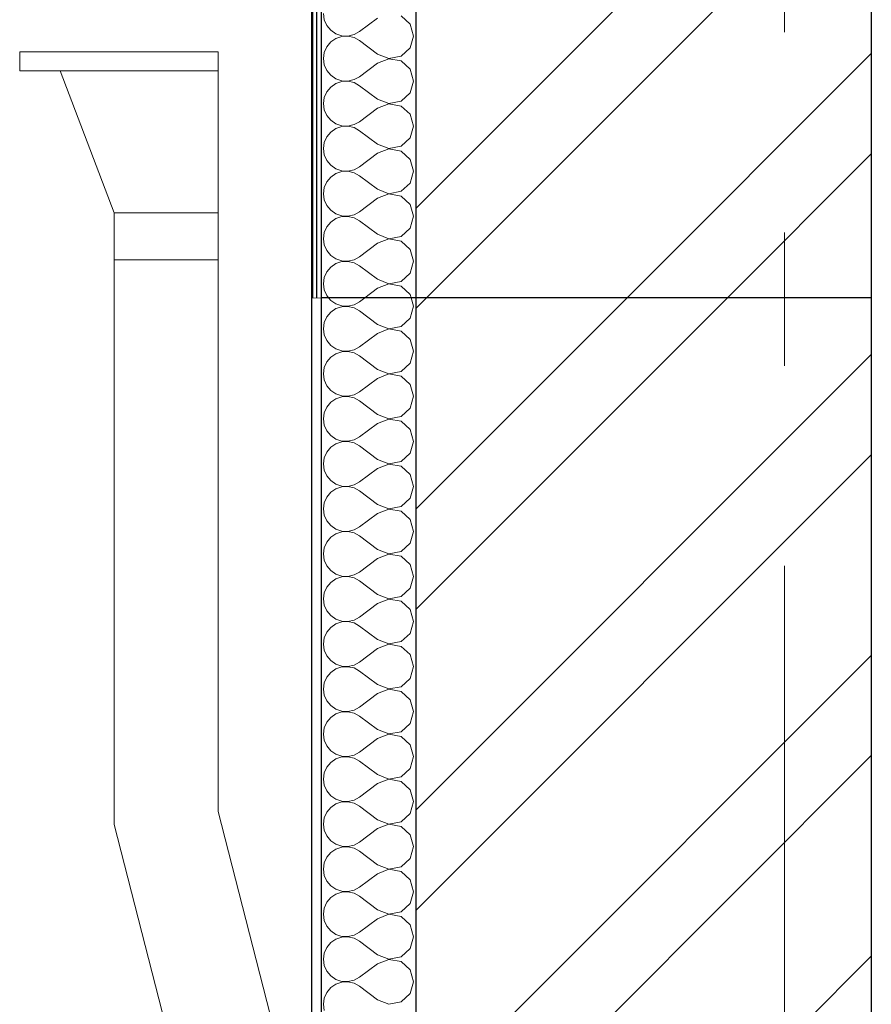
# Model space of a CAD drawing. Header units: millimetres. Extents: x -28821 to 130709, y -7627 to 10914.
# Tile 70 of 111: x 101201 to 102101, y 6799 to 7840. Entities that reach past the tile are written whole.
import ezdxf
from ezdxf.enums import TextEntityAlignment as Align

# ---------------------------------------------------------------- set-up
doc = ezdxf.new("R2010")
doc.units = ezdxf.units.MM
doc.header["$MEASUREMENT"] = 0
doc.set_wipeout_variables(frame=1)
doc.linetypes.add('Wipeout_Contour', pattern=[1000, 0, -1000])
doc.linetypes.add('Штрих-Штриховая', pattern=[1093.611073, 529.166651, -211.666656, 141.111112, -211.666656])
for name, color, linetype in [('Конструктив - Стены Несущие', 7, 'Continuous'), ('Новый_1 ВОДОСТОК', 7, 'Continuous'), ('Новый_1_Конструктив-парапет', 7, 'Continuous'), ('Элемент Модели - Оси', 7, 'Continuous')]:
    doc.layers.add(name, color=color, linetype=linetype)
for name, color, linetype, lineweight in [('Конструктив - Стены Несущие_Ном._пера__101', 253, 'Continuous', 5), ('Конструктив - Стены Несущие_Ном._пера__21', 7, 'Continuous', 30), ('Новый_1 ВОДОСТОК_Ном._пера__141', 7, 'Continuous', 20), ('Новый_1_Конструктив-парапет_Ном._пера__101', 253, 'Continuous', 5), ('Новый_1_Конструктив-парапет_Ном._пера__21', 7, 'Continuous', 30), ('Элемент Модели - Оси_Ном._пера__1', 7, 'Continuous', 15), ('Элемент Модели - Оси_Ном._пера__2', 8, 'Continuous', 15)]:
    doc.layers.add(name, color=color, linetype=linetype, lineweight=lineweight)
doc.styles.add('СГЕНЕРИР_СТИЛЬ_1', font='arial.ttf')
pattern_1 = [(45, (127333.82, -3344.16), (-159.099, 159.099), []), (45, (127280.79, -3291.13), (-159.099, 159.099), [])]
pattern_2 = [(45, (127333.82, -2994.16), (-111.3693, 111.3693), [0, -105, 0, -157.5]), (110, (127683.82, -2994.16), (148.0016, 53.8682), [0, -77, 0, -133])]

# ---------------------------------------------------------------- blocks, each defined once
blk = doc.blocks.new('*X221', base_point=(127333.8, -3344.2))
at = {"layer": 'Конструктив - Стены Несущие_Ном._пера__101', "color": 253, "linetype": 'Continuous', "lineweight": 5}
for p, q in [((101527.3, 7545.8), (101529.7, 7543)), ((101529.7, 7543), (101535.1, 7539.3)), ((101535.1, 7539.3), (101541.3, 7537.2)), ((101554.3, 7538.4), (101560, 7541.6)), ((101565.7, 7545.8), (101560, 7541.6)), ((101617.2, 7536.8), (101614.6, 7545.8)), ((101529.7, 7530.6), (101525.5, 7525.5)), ((101535.1, 7534.3), (101529.7, 7530.6)), ((101541.3, 7536.4), (101535.1, 7534.3)), ((101541.3, 7537.2), (101547.9, 7536.9)), ((101547.9, 7536.7), (101541.3, 7536.4)), ((101547.9, 7536.9), (101554.3, 7538.4)), ((101554.3, 7535.2), (101547.9, 7536.7)), ((101560, 7532), (101554.3, 7535.2)), ((101579.1, 7517.7), (101560, 7532)), ((101613.6, 7524.3), (101617.2, 7536.8)), ((101522.8, 7519.5), (101521.9, 7513)), ((101525.5, 7525.5), (101522.8, 7519.5)), ((101579.1, 7517.7), (101591.2, 7513.1)), ((101604, 7515.5), (101613.6, 7524.3)), ((101521.9, 7513), (101522.8, 7506.5)), ((101579.1, 7508.2), (101560, 7493.9)), ((101591.2, 7512.9), (101579.1, 7508.2)), ((101591.2, 7513.1), (101604, 7515.5)), ((101604, 7510.5), (101591.2, 7512.9)), ((101613.6, 7501.7), (101604, 7510.5)), ((101522.8, 7506.5), (101525.5, 7500.5)), ((101525.5, 7500.5), (101529.7, 7495.4)), ((101617.2, 7489.2), (101613.6, 7501.7)), ((101529.7, 7495.4), (101535.1, 7491.7)), ((101535.1, 7486.7), (101529.7, 7482.9)), ((101535.1, 7491.7), (101541.3, 7489.6)), ((101541.3, 7488.8), (101535.1, 7486.7)), ((101541.3, 7489.6), (101547.9, 7489.3)), ((101547.9, 7489.1), (101541.3, 7488.8)), ((101547.9, 7489.3), (101554.3, 7490.8)), ((101554.3, 7487.6), (101547.9, 7489.1)), ((101554.3, 7490.8), (101560, 7493.9)), ((101560, 7484.4), (101554.3, 7487.6)), ((101613.6, 7476.7), (101617.2, 7489.2)), ((101525.5, 7477.9), (101522.8, 7471.9)), ((101529.7, 7482.9), (101525.5, 7477.9)), ((101579.1, 7470.1), (101560, 7484.4)), ((101604, 7467.9), (101613.6, 7476.7)), ((101522.8, 7471.9), (101521.9, 7465.4)), ((101579.1, 7470.1), (101591.2, 7465.5)), ((101591.2, 7465.5), (101604, 7467.9)), ((101521.9, 7465.4), (101522.8, 7458.9)), ((101522.8, 7458.9), (101525.5, 7452.8)), ((101579.1, 7460.6), (101560, 7446.3)), ((101591.2, 7465.3), (101579.1, 7460.6)), ((101604, 7462.8), (101591.2, 7465.3)), ((101613.6, 7454.1), (101604, 7462.8)), ((101525.5, 7452.8), (101529.7, 7447.8)), ((101529.7, 7447.8), (101535.1, 7444.1)), ((101554.3, 7443.1), (101560, 7446.3)), ((101617.2, 7441.6), (101613.6, 7454.1)), ((101529.7, 7435.3), (101525.5, 7430.3)), ((101535.1, 7439), (101529.7, 7435.3)), ((101535.1, 7444.1), (101541.3, 7442)), ((101541.3, 7441.1), (101535.1, 7439)), ((101541.3, 7442), (101547.9, 7441.6)), ((101547.9, 7441.5), (101541.3, 7441.1)), ((101547.9, 7441.6), (101554.3, 7443.1)), ((101554.3, 7440), (101547.9, 7441.5)), ((101560, 7436.8), (101554.3, 7440)), ((101579.1, 7422.5), (101560, 7436.8)), ((101613.6, 7429), (101617.2, 7441.6)), ((101522.8, 7424.3), (101521.9, 7417.7)), ((101525.5, 7430.3), (101522.8, 7424.3)), ((101604, 7420.3), (101613.6, 7429)), ((101521.9, 7417.7), (101522.8, 7411.2)), ((101579.1, 7422.5), (101591.2, 7417.8)), ((101591.2, 7417.6), (101579.1, 7413)), ((101591.2, 7417.8), (101604, 7420.3)), ((101604, 7415.2), (101591.2, 7417.6)), ((101613.6, 7406.5), (101604, 7415.2)), ((101522.8, 7411.2), (101525.5, 7405.2)), ((101525.5, 7405.2), (101529.7, 7400.2)), ((101579.1, 7413), (101560, 7398.7)), ((101617.2, 7393.9), (101613.6, 7406.5)), ((101529.7, 7400.2), (101535.1, 7396.4)), ((101535.1, 7396.4), (101541.3, 7394.3)), ((101541.3, 7393.5), (101535.1, 7391.4)), ((101541.3, 7394.3), (101547.9, 7394)), ((101547.9, 7393.8), (101541.3, 7393.5)), ((101547.9, 7394), (101554.3, 7395.5)), ((101554.3, 7392.4), (101547.9, 7393.8)), ((101554.3, 7395.5), (101560, 7398.7)), ((101613.6, 7381.4), (101617.2, 7393.9)), ((101525.5, 7382.6), (101522.8, 7376.6)), ((101529.7, 7387.7), (101525.5, 7382.6)), ((101535.1, 7391.4), (101529.7, 7387.7)), ((101560, 7389.2), (101554.3, 7392.4)), ((101579.1, 7374.9), (101560, 7389.2)), ((101522.8, 7376.6), (101521.9, 7370.1)), ((101579.1, 7374.9), (101591.2, 7370.2)), ((101591.2, 7370.2), (101604, 7372.6)), ((101604, 7372.6), (101613.6, 7381.4)), ((101521.9, 7370.1), (101522.8, 7363.6)), ((101522.8, 7363.6), (101525.5, 7357.6)), ((101579.1, 7365.4), (101560, 7351.1)), ((101591.2, 7370), (101579.1, 7365.4)), ((101604, 7367.6), (101591.2, 7370)), ((101613.6, 7358.8), (101604, 7367.6)), ((101525.5, 7357.6), (101529.7, 7352.5)), ((101529.7, 7352.5), (101535.1, 7348.8)), ((101617.2, 7346.3), (101613.6, 7358.8)), ((101535.1, 7343.8), (101529.7, 7340.1)), ((101535.1, 7348.8), (101541.3, 7346.7)), ((101541.3, 7345.9), (101535.1, 7343.8)), ((101541.3, 7346.7), (101547.9, 7346.4)), ((101547.9, 7346.2), (101541.3, 7345.9)), ((101547.9, 7346.4), (101554.3, 7347.9)), ((101554.3, 7344.7), (101547.9, 7346.2)), ((101554.3, 7347.9), (101560, 7351.1)), ((101560, 7341.6), (101554.3, 7344.7)), ((101579.1, 7327.3), (101560, 7341.6)), ((101613.6, 7333.8), (101617.2, 7346.3)), ((101525.5, 7335), (101522.8, 7329)), ((101529.7, 7340.1), (101525.5, 7335)), ((101604, 7325), (101613.6, 7333.8)), ((101522.8, 7329), (101521.9, 7322.5)), ((101521.9, 7322.5), (101522.8, 7316)), ((101579.1, 7327.3), (101591.2, 7322.6)), ((101591.2, 7322.4), (101579.1, 7317.7)), ((101591.2, 7322.6), (101604, 7325)), ((101604, 7320), (101591.2, 7322.4)), ((101613.6, 7311.2), (101604, 7320)), ((101522.8, 7316), (101525.5, 7310)), ((101525.5, 7310), (101529.7, 7304.9)), ((101579.1, 7317.7), (101560, 7303.5)), ((101617.2, 7298.7), (101613.6, 7311.2)), ((101529.7, 7304.9), (101535.1, 7301.2)), ((101535.1, 7301.2), (101541.3, 7299.1)), ((101541.3, 7299.1), (101547.9, 7298.8)), ((101547.9, 7298.8), (101554.3, 7300.3)), ((101554.3, 7300.3), (101560, 7303.5)), ((101529.7, 7292.5), (101525.5, 7287.4)), ((101535.1, 7296.2), (101529.7, 7292.5)), ((101541.3, 7298.3), (101535.1, 7296.2)), ((101547.9, 7298.6), (101541.3, 7298.3)), ((101554.3, 7297.1), (101547.9, 7298.6)), ((101560, 7293.9), (101554.3, 7297.1)), ((101579.1, 7279.6), (101560, 7293.9)), ((101613.6, 7286.2), (101617.2, 7298.7)), ((101522.8, 7281.4), (101521.9, 7274.9)), ((101525.5, 7287.4), (101522.8, 7281.4)), ((101579.1, 7279.6), (101591.2, 7275)), ((101604, 7277.4), (101613.6, 7286.2)), ((101521.9, 7274.9), (101522.8, 7268.4)), ((101522.8, 7268.4), (101525.5, 7262.4)), ((101579.1, 7270.1), (101560, 7255.8)), ((101591.2, 7274.8), (101579.1, 7270.1)), ((101591.2, 7275), (101604, 7277.4)), ((101604, 7272.4), (101591.2, 7274.8)), ((101613.6, 7263.6), (101604, 7272.4)), ((101525.5, 7262.4), (101529.7, 7257.3)), ((101617.2, 7251.1), (101613.6, 7263.6)), ((101529.7, 7257.3), (101535.1, 7253.6)), ((101535.1, 7248.6), (101529.7, 7244.8)), ((101535.1, 7253.6), (101541.3, 7251.5)), ((101541.3, 7250.7), (101535.1, 7248.6)), ((101541.3, 7251.5), (101547.9, 7251.2)), ((101547.9, 7251), (101541.3, 7250.7)), ((101547.9, 7251.2), (101554.3, 7252.7)), ((101554.3, 7249.5), (101547.9, 7251)), ((101554.3, 7252.7), (101560, 7255.8)), ((101560, 7246.3), (101554.3, 7249.5)), ((101613.6, 7238.6), (101617.2, 7251.1)), ((101525.5, 7239.8), (101522.8, 7233.8)), ((101529.7, 7244.8), (101525.5, 7239.8)), ((101579.1, 7232), (101560, 7246.3)), ((101604, 7229.8), (101613.6, 7238.6)), ((101522.8, 7233.8), (101521.9, 7227.3)), ((101521.9, 7227.3), (101522.8, 7220.8)), ((101579.1, 7232), (101591.2, 7227.4)), ((101591.2, 7227.2), (101579.1, 7222.5)), ((101591.2, 7227.4), (101604, 7229.8)), ((101604, 7224.8), (101591.2, 7227.2)), ((101522.8, 7220.8), (101525.5, 7214.8)), ((101579.1, 7222.5), (101560, 7208.2)), ((101613.6, 7216), (101604, 7224.8)), ((101617.2, 7203.5), (101613.6, 7216)), ((101525.5, 7214.8), (101529.7, 7209.7)), ((101529.7, 7209.7), (101535.1, 7206)), ((101535.1, 7206), (101541.3, 7203.9)), ((101554.3, 7205), (101560, 7208.2)), ((101529.7, 7197.2), (101525.5, 7192.2)), ((101535.1, 7200.9), (101529.7, 7197.2)), ((101541.3, 7203), (101535.1, 7200.9)), ((101541.3, 7203.9), (101547.9, 7203.6)), ((101547.9, 7203.4), (101541.3, 7203)), ((101547.9, 7203.6), (101554.3, 7205)), ((101554.3, 7201.9), (101547.9, 7203.4)), ((101560, 7198.7), (101554.3, 7201.9)), ((101579.1, 7184.4), (101560, 7198.7)), ((101613.6, 7190.9), (101617.2, 7203.5)), ((101522.8, 7186.2), (101521.9, 7179.6)), ((101525.5, 7192.2), (101522.8, 7186.2)), ((101604, 7182.2), (101613.6, 7190.9)), ((101521.9, 7179.6), (101522.8, 7173.1)), ((101579.1, 7174.9), (101560, 7160.6)), ((101579.1, 7184.4), (101591.2, 7179.7)), ((101591.2, 7179.6), (101579.1, 7174.9)), ((101591.2, 7179.7), (101604, 7182.2)), ((101604, 7177.1), (101591.2, 7179.6)), ((101613.6, 7168.4), (101604, 7177.1)), ((101522.8, 7173.1), (101525.5, 7167.1)), ((101525.5, 7167.1), (101529.7, 7162.1)), ((101617.2, 7155.8), (101613.6, 7168.4)), ((101529.7, 7162.1), (101535.1, 7158.4)), ((101535.1, 7153.3), (101529.7, 7149.6)), ((101535.1, 7158.4), (101541.3, 7156.3)), ((101541.3, 7155.4), (101535.1, 7153.3)), ((101541.3, 7156.3), (101547.9, 7155.9)), ((101547.9, 7155.7), (101541.3, 7155.4)), ((101547.9, 7155.9), (101554.3, 7157.4)), ((101554.3, 7154.3), (101547.9, 7155.7)), ((101554.3, 7157.4), (101560, 7160.6)), ((101560, 7151.1), (101554.3, 7154.3)), ((101613.6, 7143.3), (101617.2, 7155.8)), ((101525.5, 7144.5), (101522.8, 7138.5)), ((101529.7, 7149.6), (101525.5, 7144.5)), ((101579.1, 7136.8), (101560, 7151.1)), ((101604, 7134.5), (101613.6, 7143.3)), ((101522.8, 7138.5), (101521.9, 7132)), ((101579.1, 7136.8), (101591.2, 7132.1)), ((101591.2, 7132.1), (101604, 7134.5)), ((101521.9, 7132), (101522.8, 7125.5)), ((101522.8, 7125.5), (101525.5, 7119.5)), ((101579.1, 7127.3), (101560, 7113)), ((101591.2, 7131.9), (101579.1, 7127.3)), ((101604, 7129.5), (101591.2, 7131.9)), ((101613.6, 7120.7), (101604, 7129.5)), ((101525.5, 7119.5), (101529.7, 7114.5)), ((101529.7, 7114.5), (101535.1, 7110.7)), ((101554.3, 7109.8), (101560, 7113)), ((101617.2, 7108.2), (101613.6, 7120.7)), ((101529.7, 7102), (101525.5, 7096.9)), ((101535.1, 7105.7), (101529.7, 7102)), ((101535.1, 7110.7), (101541.3, 7108.6)), ((101541.3, 7107.8), (101535.1, 7105.7)), ((101541.3, 7108.6), (101547.9, 7108.3)), ((101547.9, 7108.1), (101541.3, 7107.8)), ((101547.9, 7108.3), (101554.3, 7109.8)), ((101554.3, 7106.6), (101547.9, 7108.1)), ((101560, 7103.5), (101554.3, 7106.6)), ((101579.1, 7089.2), (101560, 7103.5)), ((101613.6, 7095.7), (101617.2, 7108.2)), ((101522.8, 7090.9), (101521.9, 7084.4)), ((101525.5, 7096.9), (101522.8, 7090.9)), ((101604, 7086.9), (101613.6, 7095.7)), ((101521.9, 7084.4), (101522.8, 7077.9)), ((101579.1, 7089.2), (101591.2, 7084.5)), ((101591.2, 7084.3), (101579.1, 7079.6)), ((101591.2, 7084.5), (101604, 7086.9)), ((101604, 7081.9), (101591.2, 7084.3)), ((101613.6, 7073.1), (101604, 7081.9)), ((101522.8, 7077.9), (101525.5, 7071.9)), ((101525.5, 7071.9), (101529.7, 7066.8)), ((101579.1, 7079.6), (101560, 7065.4)), ((101617.2, 7060.6), (101613.6, 7073.1)), ((101529.7, 7066.8), (101535.1, 7063.1)), ((101535.1, 7063.1), (101541.3, 7061)), ((101541.3, 7060.2), (101535.1, 7058.1)), ((101541.3, 7061), (101547.9, 7060.7)), ((101547.9, 7060.5), (101541.3, 7060.2)), ((101547.9, 7060.7), (101554.3, 7062.2)), ((101554.3, 7059), (101547.9, 7060.5)), ((101554.3, 7062.2), (101560, 7065.4)), ((101613.6, 7048.1), (101617.2, 7060.6)), ((101525.5, 7049.3), (101522.8, 7043.3)), ((101529.7, 7054.4), (101525.5, 7049.3)), ((101535.1, 7058.1), (101529.7, 7054.4)), ((101560, 7055.8), (101554.3, 7059)), ((101579.1, 7041.6), (101560, 7055.8)), ((101522.8, 7043.3), (101521.9, 7036.8)), ((101579.1, 7041.6), (101591.2, 7036.9)), ((101591.2, 7036.9), (101604, 7039.3)), ((101604, 7039.3), (101613.6, 7048.1)), ((101521.9, 7036.8), (101522.8, 7030.3)), ((101522.8, 7030.3), (101525.5, 7024.3)), ((101579.1, 7032), (101560, 7017.7)), ((101591.2, 7036.7), (101579.1, 7032)), ((101604, 7034.3), (101591.2, 7036.7)), ((101613.6, 7025.5), (101604, 7034.3)), ((101525.5, 7024.3), (101529.7, 7019.2)), ((101529.7, 7019.2), (101535.1, 7015.5)), ((101617.2, 7013), (101613.6, 7025.5)), ((101535.1, 7010.5), (101529.7, 7006.7)), ((101535.1, 7015.5), (101541.3, 7013.4)), ((101541.3, 7012.6), (101535.1, 7010.5)), ((101541.3, 7013.4), (101547.9, 7013.1)), ((101547.9, 7012.9), (101541.3, 7012.6)), ((101547.9, 7013.1), (101554.3, 7014.6)), ((101554.3, 7011.4), (101547.9, 7012.9)), ((101554.3, 7014.6), (101560, 7017.7)), ((101560, 7008.2), (101554.3, 7011.4)), ((101579.1, 6993.9), (101560, 7008.2)), ((101613.6, 7000.5), (101617.2, 7013)), ((101525.5, 7001.7), (101522.8, 6995.7)), ((101529.7, 7006.7), (101525.5, 7001.7)), ((101604, 6991.7), (101613.6, 7000.5)), ((101522.8, 6995.7), (101521.9, 6989.2)), ((101521.9, 6989.2), (101522.8, 6982.7)), ((101579.1, 6993.9), (101591.2, 6989.3)), ((101591.2, 6989.1), (101579.1, 6984.4)), ((101591.2, 6989.3), (101604, 6991.7)), ((101604, 6986.7), (101591.2, 6989.1)), ((101522.8, 6982.7), (101525.5, 6976.7)), ((101525.5, 6976.7), (101529.7, 6971.6)), ((101579.1, 6984.4), (101560, 6970.1)), ((101613.6, 6977.9), (101604, 6986.7)), ((101617.2, 6965.4), (101613.6, 6977.9)), ((101529.7, 6971.6), (101535.1, 6967.9)), ((101535.1, 6967.9), (101541.3, 6965.8)), ((101547.9, 6965.5), (101554.3, 6966.9)), ((101554.3, 6966.9), (101560, 6970.1)), ((101529.7, 6959.1), (101525.5, 6954.1)), ((101535.1, 6962.8), (101529.7, 6959.1)), ((101541.3, 6964.9), (101535.1, 6962.8)), ((101541.3, 6965.8), (101547.9, 6965.5)), ((101547.9, 6965.3), (101541.3, 6964.9)), ((101554.3, 6963.8), (101547.9, 6965.3)), ((101560, 6960.6), (101554.3, 6963.8)), ((101579.1, 6946.3), (101560, 6960.6)), ((101613.6, 6952.8), (101617.2, 6965.4)), ((101522.8, 6948.1), (101521.9, 6941.6)), ((101525.5, 6954.1), (101522.8, 6948.1)), ((101579.1, 6946.3), (101591.2, 6941.6)), ((101604, 6944.1), (101613.6, 6952.8)), ((101521.9, 6941.6), (101522.8, 6935)), ((101522.8, 6935), (101525.5, 6929)), ((101579.1, 6936.8), (101560, 6922.5)), ((101591.2, 6941.5), (101579.1, 6936.8)), ((101591.2, 6941.6), (101604, 6944.1)), ((101604, 6939), (101591.2, 6941.5)), ((101613.6, 6930.3), (101604, 6939)), ((101525.5, 6929), (101529.7, 6924)), ((101617.2, 6917.7), (101613.6, 6930.3)), ((101529.7, 6924), (101535.1, 6920.3)), ((101535.1, 6915.2), (101529.7, 6911.5)), ((101535.1, 6920.3), (101541.3, 6918.2)), ((101541.3, 6917.3), (101535.1, 6915.2)), ((101541.3, 6918.2), (101547.9, 6917.8)), ((101547.9, 6917.6), (101541.3, 6917.3)), ((101547.9, 6917.8), (101554.3, 6919.3)), ((101554.3, 6916.2), (101547.9, 6917.6)), ((101554.3, 6919.3), (101560, 6922.5)), ((101560, 6913), (101554.3, 6916.2)), ((101613.6, 6905.2), (101617.2, 6917.7)), ((101525.5, 6906.5), (101522.8, 6900.4)), ((101529.7, 6911.5), (101525.5, 6906.5)), ((101579.1, 6898.7), (101560, 6913)), ((101604, 6896.4), (101613.6, 6905.2)), ((101522.8, 6900.4), (101521.9, 6893.9)), ((101521.9, 6893.9), (101522.8, 6887.4)), ((101579.1, 6898.7), (101591.2, 6894)), ((101591.2, 6893.8), (101579.1, 6889.2)), ((101591.2, 6894), (101604, 6896.4)), ((101604, 6891.4), (101591.2, 6893.8)), ((101522.8, 6887.4), (101525.5, 6881.4)), ((101579.1, 6889.2), (101560, 6874.9)), ((101613.6, 6882.6), (101604, 6891.4)), ((101617.2, 6870.1), (101613.6, 6882.6)), ((101525.5, 6881.4), (101529.7, 6876.4)), ((101529.7, 6876.4), (101535.1, 6872.6)), ((101535.1, 6872.6), (101541.3, 6870.5)), ((101554.3, 6871.7), (101560, 6874.9)), ((101529.7, 6863.9), (101525.5, 6858.8)), ((101535.1, 6867.6), (101529.7, 6863.9)), ((101541.3, 6869.7), (101535.1, 6867.6)), ((101541.3, 6870.5), (101547.9, 6870.2)), ((101547.9, 6870), (101541.3, 6869.7)), ((101547.9, 6870.2), (101554.3, 6871.7)), ((101554.3, 6868.5), (101547.9, 6870)), ((101560, 6865.4), (101554.3, 6868.5)), ((101579.1, 6851.1), (101560, 6865.4)), ((101613.6, 6857.6), (101617.2, 6870.1)), ((101522.8, 6852.8), (101521.9, 6846.3)), ((101525.5, 6858.8), (101522.8, 6852.8)), ((101604, 6848.8), (101613.6, 6857.6)), ((101521.9, 6846.3), (101522.8, 6839.8)), ((101579.1, 6841.6), (101560, 6827.3)), ((101579.1, 6851.1), (101591.2, 6846.4)), ((101591.2, 6846.2), (101579.1, 6841.6)), ((101591.2, 6846.4), (101604, 6848.8)), ((101604, 6843.8), (101591.2, 6846.2)), ((101613.6, 6835), (101604, 6843.8)), ((101522.8, 6839.8), (101525.5, 6833.8)), ((101525.5, 6833.8), (101529.7, 6828.7)), ((101617.2, 6822.5), (101613.6, 6835)), ((101529.7, 6828.7), (101535.1, 6825)), ((101535.1, 6825), (101541.3, 6822.9)), ((101541.3, 6822.1), (101535.1, 6820)), ((101541.3, 6822.9), (101547.9, 6822.6)), ((101547.9, 6822.4), (101541.3, 6822.1)), ((101547.9, 6822.6), (101554.3, 6824.1)), ((101554.3, 6820.9), (101547.9, 6822.4)), ((101554.3, 6824.1), (101560, 6827.3)), ((101560, 6817.7), (101554.3, 6820.9)), ((101613.6, 6810), (101617.2, 6822.5)), ((101525.5, 6811.2), (101522.8, 6805.2)), ((101529.7, 6816.3), (101525.5, 6811.2)), ((101535.1, 6820), (101529.7, 6816.3)), ((101579.1, 6803.5), (101560, 6817.7)), ((101604, 6801.2), (101613.6, 6810)), ((101522.8, 6805.2), (101521.9, 6798.7)), ((101579.1, 6803.5), (101591.2, 6798.8)), ((101591.2, 6798.8), (101604, 6801.2)), ((101521.9, 6798.7), (101522.8, 6792.2))]:
    blk.add_line(p, q, dxfattribs=at)
blk = doc.blocks.new('Элемент Разреза_168_4', base_point=(127333.8, -3344.2))
at = {"color": 254, "linetype": 'Wipeout_Contour', "lineweight": 0, "ltscale": 406792.433948}
blk.add_wipeout([(101509.5, 7545.8), (101509.5, 4205.8), (101519.5, 4205.8), (101519.5, 7545.8)], dxfattribs=at).dxf.layer = 'Конструктив - Стены Несущие'
at = {"color": 254, "linetype": 'Wipeout_Contour', "lineweight": 0, "ltscale": 408173.636799}
blk.add_wipeout([(102101.4, 7545.8), (101619.5, 7545.8), (101619.5, 4205.8), (102101.4, 4205.8)], dxfattribs=at).dxf.layer = 'Конструктив - Стены Несущие'
at = {"layer": 'Конструктив - Стены Несущие_Ном._пера__101', "linetype": 'Continuous', "lineweight": 5}
h = blk.add_hatch(dxfattribs=at)
h.set_pattern_fill('ШТУКАТУРКА__ГИПС_01_0004', color=253, style=0, pattern_type=2)
h.set_pattern_definition(pattern_2)
h.paths.add_polyline_path([(101509.5, 7545.8), (101509.5, 4205.8), (101519.5, 4205.8), (101519.5, 7545.8)])
h = blk.add_hatch(dxfattribs=at)
h.set_pattern_fill('КИРПИЧ_01_0004', color=253, style=0, pattern_type=2)
h.set_pattern_definition(pattern_1)
h.paths.add_polyline_path([(102101.4, 7545.8), (101619.5, 7545.8), (101619.5, 4205.8), (102101.4, 4205.8)])
at = {"layer": 'Конструктив - Стены Несущие_Ном._пера__21', "color": 7, "linetype": 'Continuous', "lineweight": 30}
for p, q in [((101509.5, 7545.8), (101509.5, 4205.8)), ((102101.4, 7545.8), (102101.4, 4205.8))]:
    blk.add_line(p, q, dxfattribs=at)
at = {"color": 254, "linetype": 'Wipeout_Contour', "lineweight": 0, "ltscale": 407012.037355}
blk.add_wipeout([(101519.5, 4205.8), (101619.5, 4205.8), (101619.5, 7545.8), (101519.5, 7545.8)], dxfattribs=at).dxf.layer = 'Конструктив - Стены Несущие'
at = {"layer": 'Конструктив - Стены Несущие_Ном._пера__21', "color": 7, "linetype": 'Continuous', "lineweight": 30}
for p, q in [((101519.5, 7545.8), (101519.5, 4205.8)), ((101619.5, 7545.8), (101619.5, 4205.8))]:
    blk.add_line(p, q, dxfattribs=at)
at = {"layer": 'Конструктив - Стены Несущие_Ном._пера__21', "color": 7, "linetype": 'Continuous', "lineweight": 30, "flags": 128}
blk.add_lwpolyline([(101519.5, 7545.8), (101514.5, 7545.8), (101510.5, 7545.8), (101509.5, 7545.8)], dxfattribs=at)
at = {"layer": 'Конструктив - Стены Несущие', "lineweight": 0}
blk.add_blockref('*X221', (127333.8, -3344.2), dxfattribs=at)
blk = doc.blocks.new('Элемент Разреза_314_4', base_point=(127333.8, -3344.2))
at = {"layer": 'Новый_1 ВОДОСТОК_Ном._пера__141', "color": 7, "linetype": 'Continuous', "lineweight": 20}
for p, q in [((101410.7, 7805.8), (101200.7, 7805.8)), ((101200.7, 7805.8), (101200.7, 7785.8)), ((101410.7, 7805.8), (101410.7, 7785.8)), ((101410.7, 7785.8), (101200.7, 7785.8)), ((101243.6, 7785.8), (101300.7, 7635.8)), ((101410.7, 7785.8), (101410.7, 7635.8)), ((101410.7, 7635.8), (101300.7, 7635.8)), ((101300.7, 7635.8), (101300.7, 7585.8)), ((101410.7, 7635.8), (101410.7, 7585.8)), ((101410.7, 7585.8), (101300.7, 7585.8)), ((101300.7, 7585.8), (101300.7, 6988.7)), ((101410.7, 7585.8), (101410.7, 7002.5)), ((101410.7, 7002.5), (101465.7, 6787.9)), ((101300.7, 6988.7), (101355.7, 6774.1))]:
    blk.add_line(p, q, dxfattribs=at)
blk = doc.blocks.new('*X382', base_point=(127333.8, -3344.2))
at = {"layer": 'Новый_1_Конструктив-парапет_Ном._пера__101', "color": 253, "linetype": 'Continuous', "lineweight": 5}
for p, q in [((101521.9, 7846.3), (101522.8, 7839.8)), ((101579.1, 7841.6), (101560, 7827.3)), ((101613.6, 7835), (101604, 7843.8)), ((101522.8, 7839.8), (101525.5, 7833.8)), ((101525.5, 7833.8), (101529.7, 7828.7)), ((101617.2, 7822.5), (101613.6, 7835)), ((101529.7, 7828.7), (101535.1, 7825)), ((101535.1, 7820), (101529.7, 7816.3)), ((101535.1, 7825), (101541.3, 7822.9)), ((101541.3, 7822.1), (101535.1, 7820)), ((101541.3, 7822.9), (101547.9, 7822.6)), ((101547.9, 7822.4), (101541.3, 7822.1)), ((101547.9, 7822.6), (101554.3, 7824.1)), ((101554.3, 7820.9), (101547.9, 7822.4)), ((101554.3, 7824.1), (101560, 7827.3)), ((101560, 7817.7), (101554.3, 7820.9)), ((101613.6, 7810), (101617.2, 7822.5)), ((101525.5, 7811.2), (101522.8, 7805.2)), ((101529.7, 7816.3), (101525.5, 7811.2)), ((101579.1, 7803.5), (101560, 7817.7)), ((101604, 7801.2), (101613.6, 7810)), ((101522.8, 7805.2), (101521.9, 7798.7)), ((101579.1, 7803.5), (101591.2, 7798.8)), ((101591.2, 7798.8), (101604, 7801.2)), ((101521.9, 7798.7), (101522.8, 7792.2)), ((101522.8, 7792.2), (101525.5, 7786.2)), ((101579.1, 7793.9), (101560, 7779.6)), ((101591.2, 7798.6), (101579.1, 7793.9)), ((101604, 7796.2), (101591.2, 7798.6)), ((101613.6, 7787.4), (101604, 7796.2)), ((101525.5, 7786.2), (101529.7, 7781.1)), ((101529.7, 7781.1), (101535.1, 7777.4)), ((101554.3, 7776.5), (101560, 7779.6)), ((101617.2, 7774.9), (101613.6, 7787.4)), ((101529.7, 7768.7), (101525.5, 7763.6)), ((101535.1, 7772.4), (101529.7, 7768.7)), ((101535.1, 7777.4), (101541.3, 7775.3)), ((101541.3, 7774.5), (101535.1, 7772.4)), ((101541.3, 7775.3), (101547.9, 7775)), ((101547.9, 7774.8), (101541.3, 7774.5)), ((101547.9, 7775), (101554.3, 7776.5)), ((101554.3, 7773.3), (101547.9, 7774.8)), ((101560, 7770.1), (101554.3, 7773.3)), ((101579.1, 7755.8), (101560, 7770.1)), ((101613.6, 7762.4), (101617.2, 7774.9)), ((101522.8, 7757.6), (101521.9, 7751.1)), ((101525.5, 7763.6), (101522.8, 7757.6)), ((101604, 7753.6), (101613.6, 7762.4)), ((101521.9, 7751.1), (101522.8, 7744.6)), ((101579.1, 7755.8), (101591.2, 7751.2)), ((101591.2, 7751), (101579.1, 7746.3)), ((101591.2, 7751.2), (101604, 7753.6)), ((101604, 7748.6), (101591.2, 7751)), ((101613.6, 7739.8), (101604, 7748.6)), ((101522.8, 7744.6), (101525.5, 7738.6)), ((101525.5, 7738.6), (101529.7, 7733.5)), ((101579.1, 7746.3), (101560, 7732)), ((101617.2, 7727.3), (101613.6, 7739.8)), ((101529.7, 7733.5), (101535.1, 7729.8)), ((101535.1, 7729.8), (101541.3, 7727.7)), ((101541.3, 7726.9), (101535.1, 7724.8)), ((101541.3, 7727.7), (101547.9, 7727.4)), ((101547.9, 7727.2), (101541.3, 7726.9)), ((101547.9, 7727.4), (101554.3, 7728.9)), ((101554.3, 7725.7), (101547.9, 7727.2)), ((101554.3, 7728.9), (101560, 7732)), ((101613.6, 7714.8), (101617.2, 7727.3)), ((101525.5, 7716), (101522.8, 7710)), ((101529.7, 7721), (101525.5, 7716)), ((101535.1, 7724.8), (101529.7, 7721)), ((101560, 7722.5), (101554.3, 7725.7)), ((101579.1, 7708.2), (101560, 7722.5)), ((101522.8, 7710), (101521.9, 7703.5)), ((101579.1, 7708.2), (101591.2, 7703.6)), ((101591.2, 7703.6), (101604, 7706)), ((101604, 7706), (101613.6, 7714.8)), ((101521.9, 7703.5), (101522.8, 7697)), ((101522.8, 7697), (101525.5, 7690.9)), ((101579.1, 7698.7), (101560, 7684.4)), ((101591.2, 7703.4), (101579.1, 7698.7)), ((101604, 7700.9), (101591.2, 7703.4)), ((101613.6, 7692.2), (101604, 7700.9)), ((101525.5, 7690.9), (101529.7, 7685.9)), ((101529.7, 7685.9), (101535.1, 7682.2)), ((101554.3, 7681.2), (101560, 7684.4)), ((101617.2, 7679.6), (101613.6, 7692.2)), ((101535.1, 7677.1), (101529.7, 7673.4)), ((101535.1, 7682.2), (101541.3, 7680.1)), ((101541.3, 7679.2), (101535.1, 7677.1)), ((101541.3, 7680.1), (101547.9, 7679.7)), ((101547.9, 7679.6), (101541.3, 7679.2)), ((101547.9, 7679.7), (101554.3, 7681.2)), ((101554.3, 7678.1), (101547.9, 7679.6)), ((101560, 7674.9), (101554.3, 7678.1)), ((101579.1, 7660.6), (101560, 7674.9)), ((101613.6, 7667.1), (101617.2, 7679.6)), ((101525.5, 7668.4), (101522.8, 7662.3)), ((101529.7, 7673.4), (101525.5, 7668.4)), ((101604, 7658.4), (101613.6, 7667.1)), ((101522.8, 7662.3), (101521.9, 7655.8)), ((101521.9, 7655.8), (101522.8, 7649.3)), ((101579.1, 7660.6), (101591.2, 7655.9)), ((101591.2, 7655.7), (101579.1, 7651.1)), ((101591.2, 7655.9), (101604, 7658.4)), ((101604, 7653.3), (101591.2, 7655.7)), ((101613.6, 7644.5), (101604, 7653.3)), ((101522.8, 7649.3), (101525.5, 7643.3)), ((101525.5, 7643.3), (101529.7, 7638.3)), ((101579.1, 7651.1), (101560, 7636.8)), ((101617.2, 7632), (101613.6, 7644.5)), ((101529.7, 7638.3), (101535.1, 7634.5)), ((101535.1, 7634.5), (101541.3, 7632.4)), ((101541.3, 7632.4), (101547.9, 7632.1)), ((101547.9, 7632.1), (101554.3, 7633.6)), ((101554.3, 7633.6), (101560, 7636.8)), ((101529.7, 7625.8), (101525.5, 7620.7)), ((101535.1, 7629.5), (101529.7, 7625.8)), ((101541.3, 7631.6), (101535.1, 7629.5)), ((101547.9, 7631.9), (101541.3, 7631.6)), ((101554.3, 7630.4), (101547.9, 7631.9)), ((101560, 7627.3), (101554.3, 7630.4)), ((101579.1, 7613), (101560, 7627.3)), ((101613.6, 7619.5), (101617.2, 7632)), ((101522.8, 7614.7), (101521.9, 7608.2)), ((101525.5, 7620.7), (101522.8, 7614.7)), ((101579.1, 7613), (101591.2, 7608.3)), ((101604, 7610.7), (101613.6, 7619.5)), ((101521.9, 7608.2), (101522.8, 7601.7)), ((101522.8, 7601.7), (101525.5, 7595.7)), ((101579.1, 7603.5), (101560, 7589.2)), ((101591.2, 7608.1), (101579.1, 7603.5)), ((101591.2, 7608.3), (101604, 7610.7)), ((101604, 7605.7), (101591.2, 7608.1)), ((101613.6, 7596.9), (101604, 7605.7)), ((101525.5, 7595.7), (101529.7, 7590.6)), ((101529.7, 7590.6), (101535.1, 7586.9)), ((101617.2, 7584.4), (101613.6, 7596.9)), ((101535.1, 7581.9), (101529.7, 7578.2)), ((101535.1, 7586.9), (101541.3, 7584.8)), ((101541.3, 7584), (101535.1, 7581.9)), ((101541.3, 7584.8), (101547.9, 7584.5)), ((101547.9, 7584.3), (101541.3, 7584)), ((101547.9, 7584.5), (101554.3, 7586)), ((101554.3, 7582.8), (101547.9, 7584.3)), ((101554.3, 7586), (101560, 7589.2)), ((101560, 7579.6), (101554.3, 7582.8)), ((101613.6, 7571.9), (101617.2, 7584.4)), ((101525.5, 7573.1), (101522.8, 7567.1)), ((101529.7, 7578.2), (101525.5, 7573.1)), ((101579.1, 7565.4), (101560, 7579.6)), ((101604, 7563.1), (101613.6, 7571.9)), ((101522.8, 7567.1), (101521.9, 7560.6)), ((101521.9, 7560.6), (101522.8, 7554.1)), ((101579.1, 7565.4), (101591.2, 7560.7)), ((101591.2, 7560.5), (101579.1, 7555.8)), ((101591.2, 7560.7), (101604, 7563.1)), ((101604, 7558.1), (101591.2, 7560.5)), ((101522.8, 7554.1), (101525.5, 7548.1)), ((101579.1, 7555.8), (101565.7, 7545.8)), ((101613.6, 7549.3), (101604, 7558.1)), ((101614.6, 7545.8), (101613.6, 7549.3)), ((101525.5, 7548.1), (101527.3, 7545.8))]:
    blk.add_line(p, q, dxfattribs=at)
blk = doc.blocks.new('Элемент Разреза_327_4', base_point=(127333.8, -3344.2))
at = {"color": 254, "linetype": 'Wipeout_Contour', "lineweight": 0, "ltscale": 407404.788014}
blk.add_wipeout([(101509.5, 7545.8), (101510.5, 7545.8), (101510.5, 9045.8), (101509.5, 9045.8)], dxfattribs=at).dxf.layer = 'Новый_1_Конструктив-парапет'
at = {"color": 254, "linetype": 'Wipeout_Contour', "lineweight": 0, "ltscale": 408801.803719}
blk.add_wipeout([(101619.5, 7545.8), (102101.4, 7545.8), (102101.4, 9045.8), (101619.5, 9045.8)], dxfattribs=at).dxf.layer = 'Новый_1_Конструктив-парапет'
at = {"layer": 'Новый_1_Конструктив-парапет_Ном._пера__101', "linetype": 'Continuous', "lineweight": 5}
h = blk.add_hatch(dxfattribs=at)
h.set_pattern_fill('КИРПИЧ_01_0004', color=253, style=0, pattern_type=2)
h.set_pattern_definition(pattern_1)
h.paths.add_polyline_path([(101619.5, 7545.8), (102101.4, 7545.8), (102101.4, 9045.8), (101619.5, 9045.8)])
at = {"layer": 'Новый_1_Конструктив-парапет_Ном._пера__21', "color": 7, "linetype": 'Continuous', "lineweight": 30}
blk.add_line((102101.4, 9045.8), (102101.4, 7545.8), dxfattribs=at)
at = {"color": 254, "linetype": 'Wipeout_Contour', "lineweight": 0, "ltscale": 407432.694247}
blk.add_wipeout([(101514.5, 9045.8), (101514.5, 7545.8), (101519.5, 7545.8), (101519.5, 9045.8)], dxfattribs=at).dxf.layer = 'Новый_1_Конструктив-парапет'
at = {"layer": 'Новый_1_Конструктив-парапет_Ном._пера__101', "linetype": 'Continuous', "lineweight": 5}
h = blk.add_hatch(dxfattribs=at)
h.set_pattern_fill('ШТУКАТУРКА__ГИПС_01_0004', color=253, style=0, pattern_type=2)
h.set_pattern_definition(pattern_2)
h.paths.add_polyline_path([(101514.5, 9045.8), (101514.5, 7545.8), (101519.5, 7545.8), (101519.5, 9045.8)])
at = {"color": 254, "linetype": 'Wipeout_Contour', "lineweight": 0, "ltscale": 407414.75452}
blk.add_wipeout([(101510.5, 9045.8), (101510.5, 7545.8), (101514.5, 7545.8), (101514.5, 9045.8)], dxfattribs=at).dxf.layer = 'Новый_1_Конструктив-парапет'
at = {"layer": 'Новый_1_Конструктив-парапет_Ном._пера__101', "linetype": 'Continuous', "lineweight": 5}
h = blk.add_hatch(dxfattribs=at)
h.set_pattern_fill('ШТУКАТУРКА__ГИПС_01_0004', color=253, style=0, pattern_type=2)
h.set_pattern_definition(pattern_2)
h.paths.add_polyline_path([(101510.5, 9045.8), (101510.5, 7545.8), (101514.5, 7545.8), (101514.5, 9045.8)])
at = {"layer": 'Новый_1_Конструктив-парапет_Ном._пера__21', "color": 7, "linetype": 'Continuous', "lineweight": 30}
for p, q in [((101509.5, 9045.8), (101509.5, 7545.8)), ((101510.5, 9045.8), (101510.5, 7545.8))]:
    blk.add_line(p, q, dxfattribs=at)
at = {"color": 254, "linetype": 'Wipeout_Contour', "lineweight": 0, "ltscale": 407641.991609}
blk.add_wipeout([(101519.5, 9045.8), (101519.5, 7545.8), (101619.5, 7545.8), (101619.5, 9045.8)], dxfattribs=at).dxf.layer = 'Новый_1_Конструктив-парапет'
at = {"layer": 'Новый_1_Конструктив-парапет_Ном._пера__21', "color": 7, "linetype": 'Continuous', "lineweight": 30}
for p, q in [((101514.5, 9045.8), (101514.5, 7545.8)), ((101519.5, 9045.8), (101519.5, 7545.8)), ((101619.5, 9045.8), (101619.5, 7545.8))]:
    blk.add_line(p, q, dxfattribs=at)
at = {"layer": 'Новый_1_Конструктив-парапет_Ном._пера__21', "color": 7, "linetype": 'Continuous', "lineweight": 30, "flags": 128}
blk.add_lwpolyline([(102101.4, 7545.8), (101619.5, 7545.8), (101519.5, 7545.8)], dxfattribs=at)
at = {"layer": 'Новый_1_Конструктив-парапет', "lineweight": 0}
blk.add_blockref('*X382', (127333.8, -3344.2), dxfattribs=at)
blk = doc.blocks.new('Стандартный Маркер Сетки[28]_4', base_point=(102009.5, 9155.8))
at = {"layer": 'Элемент Модели - Оси_Ном._пера__2', "color": 8, "linetype": 'Штрих-Штриховая', "lineweight": 15}
blk.add_line((102009.5, 8355.8), (102009.5, -5544.2), dxfattribs=at)
at = {"layer": 'Элемент Модели - Оси_Ном._пера__1', "color": 7, "lineweight": 15, "style": 'СГЕНЕРИР_СТИЛЬ_1'}
blk.add_attdef('AC_MarkerText_1', text='', height=350, rotation=360, dxfattribs=at).set_placement((102009.5, -6644.2), align=Align.TOP_CENTER)
blk = doc.blocks.new('Стандартный Маркер Сетки[30]_4', base_point=(102009.5, 9155.8))
at = {"layer": 'Элемент Модели - Оси_Ном._пера__2', "color": 8, "linetype": 'Штрих-Штриховая', "lineweight": 15}
blk.add_line((102009.5, 8355.8), (102009.5, -5544.2), dxfattribs=at)
at = {"layer": 'Элемент Модели - Оси_Ном._пера__1', "color": 7, "lineweight": 15, "style": 'СГЕНЕРИР_СТИЛЬ_1'}
blk.add_attdef('AC_MarkerText_1', text='', height=350, rotation=360, dxfattribs=at).set_placement((102009.5, -6644.2), align=Align.TOP_CENTER)

msp = doc.modelspace()

# ---------------------------------------------------------------- block references
at = {"layer": 'Конструктив - Стены Несущие', "lineweight": 0}
msp.add_blockref('Элемент Разреза_168_4', (127333.8, -3344.2), dxfattribs=at)
at = {"layer": 'Новый_1 ВОДОСТОК', "lineweight": 0}
msp.add_blockref('Элемент Разреза_314_4', (127333.8, -3344.2), dxfattribs=at)

# ---------------------------------------------------------------- next in the draw order: block references
at = {"layer": 'Новый_1_Конструктив-парапет', "lineweight": 0}
msp.add_blockref('Элемент Разреза_327_4', (127333.8, -3344.2), dxfattribs=at)

# ---------------------------------------------------------------- next in the draw order: block references
at = {"layer": 'Элемент Модели - Оси', "color": 8, "linetype": 'Continuous', "lineweight": 15}
for name in ['Стандартный Маркер Сетки[28]_4', 'Стандартный Маркер Сетки[30]_4']:
    msp.add_blockref(name, (102009.5, 9155.8), dxfattribs=at)

doc.saveas('drawing.dxf')
